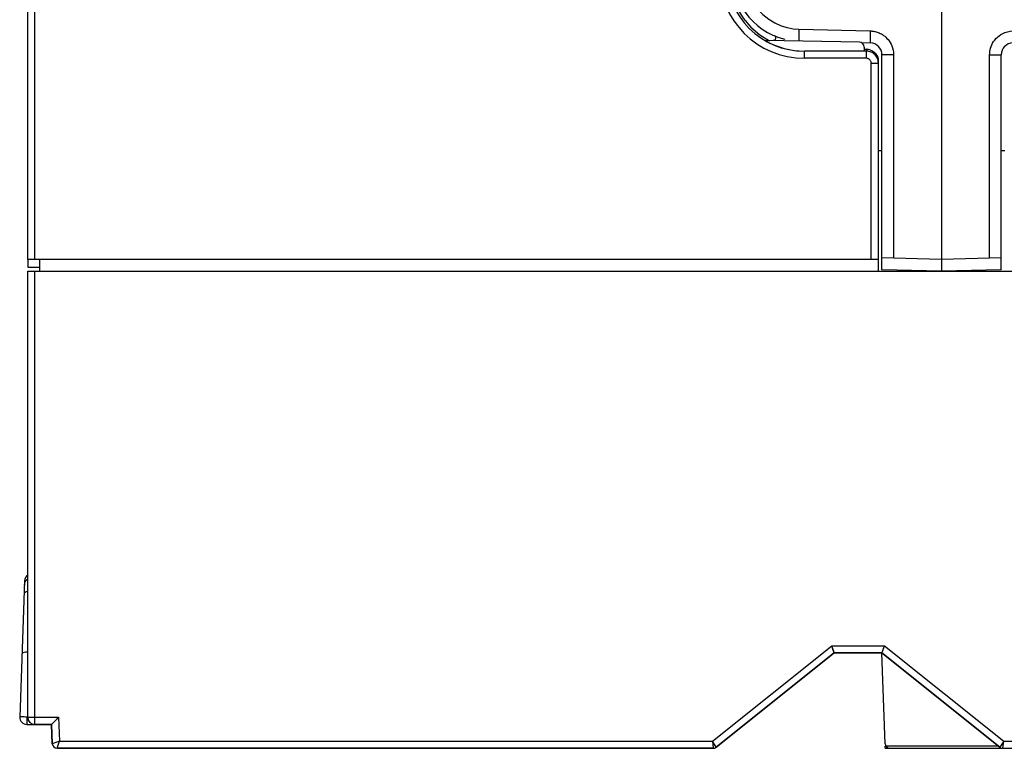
# Model space of a CAD drawing. Header units: millimetres. Extents: x -2013 to 423, y -990 to -169.
# Tile 4 of 50: x -444 to -402, y -888 to -857. Entities that reach past the tile are written whole.
import ezdxf

# ---------------------------------------------------------------- set-up
doc = ezdxf.new("R2010")
doc.units = ezdxf.units.MM
doc.header["$LTSCALE"] = 30.734
doc.layers.get('0').update_dxf_attribs({"linetype": 'CONTINUOUS'})
doc.layers.add('02___PRT_ALL_AXES', color=7, linetype='CONTINUOUS')

msp = doc.modelspace()

# ---------------------------------------------------------------- linework, layer by layer
at = {"color": 7, "linetype": 'Continuous'}
for p, q in [((-443.414, -867.375), (-443.414, -664.068)), ((-405.114, -665.375), (-405.114, -867.875)), ((-443.114, -867.375), (-443.114, -735.763)), ((-411.094, -857.718), (-411.097, -857.847)), ((-411.094, -857.718), (-408.101, -857.796)), ((-408.56, -858.271), (-412.496, -858.202)), ((-408.492, -858.286), (-408.101, -858.296)), ((-408.104, -858.279), (-408.101, -858.296)), ((-402.936, -858.246), (-402.889, -858.181)), ((-410.864, -858.637), (-408.364, -858.633)), ((-410.864, -858.943), (-410.864, -858.637)), ((-408.264, -858.644), (-410.864, -858.644)), ((-408.364, -858.471), (-408.364, -858.633)), ((-408.364, -858.567), (-408.264, -858.567)), ((-408.264, -858.567), (-408.264, -858.596)), ((-408.264, -858.943), (-408.264, -858.633)), ((-408.21, -858.647), (-408.264, -858.644)), ((-408.089, -858.596), (-408.01, -858.632)), ((-408.01, -858.632), (-407.938, -858.682)), ((-408.264, -858.943), (-410.864, -858.943)), ((-408.064, -859.144), (-407.764, -859.144)), ((-408.064, -867.375), (-408.064, -859.144)), ((-407.79, -858.902), (-407.77, -858.983)), ((-407.764, -859.144), (-407.767, -859.084)), ((-407.764, -867.875), (-407.764, -859.064)), ((-407.127, -858.796), (-407.614, -858.796)), ((-407.614, -867.809), (-407.614, -858.796)), ((-407.127, -858.796), (-407.127, -867.322)), ((-403.101, -858.796), (-402.614, -858.796)), ((-403.101, -867.322), (-403.101, -858.796)), ((-402.614, -867.809), (-402.614, -858.796)), ((-407.764, -862.805), (-407.614, -862.809)), ((-402.614, -862.809), (-402.464, -862.805)), ((-407.764, -867.375), (-443.414, -867.375)), ((-405.114, -867.375), (-407.617, -867.309)), ((-402.61, -867.309), (-405.114, -867.375)), ((-405.114, -867.875), (-407.614, -867.809)), ((-402.614, -867.809), (-405.114, -867.875)), ((-443.114, -867.875), (-353.914, -867.875)), ((-443.552, -880.854), (-443.751, -886.564)), ((-414.719, -887.575), (-409.719, -883.575)), ((-414.559, -887.831), (-409.614, -883.875)), ((-409.719, -883.575), (-407.508, -883.575)), ((-409.614, -883.875), (-407.614, -883.875)), ((-407.614, -883.875), (-402.668, -887.831)), ((-407.481, -887.682), (-407.614, -883.875)), ((-407.508, -883.575), (-402.508, -887.575)), ((-443.452, -886.564), (-443.452, -886.875)), ((-443.114, -886.575), (-442.124, -886.575)), ((-442.124, -886.575), (-442.089, -887.575)), ((-443.452, -886.875), (-442.414, -886.875)), ((-442.414, -886.875), (-442.385, -887.682)), ((-442.089, -887.575), (-442.385, -887.682)), ((-442.186, -887.875), (-442.089, -887.575)), ((-442.089, -887.575), (-414.719, -887.575)), ((-414.559, -887.831), (-414.719, -887.575)), ((-414.719, -887.575), (-414.684, -887.875)), ((-402.508, -887.575), (-402.668, -887.831)), ((-402.544, -887.875), (-402.508, -887.575)), ((-402.508, -887.575), (-397.686, -887.575)), ((-442.186, -887.875), (-414.684, -887.875)), ((-407.474, -887.875), (-407.477, -887.79)), ((-407.474, -887.875), (-355.142, -887.875)), ((-402.756, -887.789), (-407.445, -887.789))]:
    msp.add_line(p, q, dxfattribs=at)
at = {"linetype": 'Continuous'}
for p, q in [((-443.552, -880.854), (-443.751, -886.564)), ((-409.614, -883.875), (-414.559, -887.831)), ((-407.614, -883.875), (-409.614, -883.875)), ((-402.668, -887.831), (-407.614, -883.875)), ((-407.481, -887.682), (-407.614, -883.875)), ((-443.452, -886.875), (-443.114, -886.875)), ((-442.385, -887.682), (-442.414, -886.875)), ((-414.684, -887.875), (-442.186, -887.875)), ((-407.474, -887.875), (-407.477, -887.79)), ((-407.474, -887.875), (-397.701, -887.875))]:
    msp.add_line(p, q, dxfattribs=at)
at = {"color": 7, "linetype": 'Continuous'}
for points in [[(-412.288, -852.523), (-412.31, -852.532), (-412.737, -852.794), (-413.118, -853.119), (-413.443, -853.501), (-413.705, -853.929), (-413.897, -854.393), (-414.013, -854.881), (-414.051, -855.381), (-414.011, -855.881), (-413.893, -856.369), (-413.699, -856.832), (-413.435, -857.259), (-413.108, -857.639), (-412.727, -857.963), (-412.328, -858.205)], [(-411.787, -853.155), (-412.108, -853.291), (-412.403, -853.473), (-412.67, -853.698), (-412.901, -853.959), (-413.09, -854.252), (-413.234, -854.569), (-413.329, -854.905), (-413.373, -855.251), (-413.366, -855.599), (-413.307, -855.943), (-413.196, -856.274), (-413.04, -856.585), (-412.84, -856.865), (-412.61, -857.108), (-412.361, -857.306), (-412.1, -857.462), (-411.839, -857.576)], [(-411.839, -857.576), (-411.58, -857.654), (-411.333, -857.702), (-411.094, -857.718)], [(-411.097, -857.847), (-411.099, -857.968), (-411.099, -858.071), (-411.099, -858.151), (-411.097, -858.201), (-411.094, -858.218)], [(-408.101, -857.796), (-408.104, -857.926), (-408.105, -858.046), (-408.106, -858.15), (-408.105, -858.229), (-408.104, -858.279)], [(-408.101, -857.796), (-408.069, -857.798), (-408.036, -857.8), (-408.002, -857.804), (-407.967, -857.809), (-407.931, -857.815), (-407.893, -857.824), (-407.854, -857.834), (-407.814, -857.846), (-407.772, -857.861), (-407.729, -857.879), (-407.684, -857.899), (-407.638, -857.923), (-407.592, -857.951)], [(-402.633, -857.949), (-402.549, -857.902), (-402.458, -857.862), (-402.357, -857.83), (-402.247, -857.808), (-402.127, -857.796)], [(-407.592, -857.951), (-407.545, -857.983), (-407.497, -858.019)], [(-407.497, -858.019), (-407.45, -858.06), (-407.403, -858.107), (-407.357, -858.158), (-407.312, -858.216), (-407.271, -858.279)], [(-407.271, -858.279), (-407.232, -858.349), (-407.198, -858.425), (-407.169, -858.508), (-407.147, -858.597), (-407.133, -858.693), (-407.127, -858.796)], [(-403.101, -858.796), (-403.098, -858.726), (-403.091, -858.656), (-403.078, -858.587), (-403.061, -858.517), (-403.038, -858.449), (-403.01, -858.38), (-402.976, -858.313), (-402.936, -858.246)], [(-402.889, -858.181), (-402.836, -858.119), (-402.776, -858.059), (-402.708, -858.002), (-402.633, -857.949)], [(-407.899, -858.803), (-407.939, -858.764), (-407.981, -858.732), (-408.023, -858.706), (-408.067, -858.685), (-408.112, -858.668), (-408.159, -858.655), (-408.21, -858.647)], [(-407.938, -858.682), (-407.875, -858.747), (-407.824, -858.822), (-407.79, -858.902)], [(-408.134, -858.991), (-408.151, -858.978), (-408.167, -858.968), (-408.185, -858.959), (-408.203, -858.953), (-408.222, -858.948), (-408.242, -858.944), (-408.264, -858.943)], [(-408.064, -859.144), (-408.065, -859.12), (-408.07, -859.095), (-408.078, -859.07), (-408.089, -859.047), (-408.102, -859.025), (-408.118, -859.007), (-408.134, -858.991)], [(-407.767, -859.084), (-407.779, -859.023), (-407.798, -858.961), (-407.826, -858.902), (-407.86, -858.849), (-407.899, -858.803)], [(-443.414, -881.292), (-443.42, -881.293), (-443.482, -881.311), (-443.529, -881.335), (-443.56, -881.364), (-443.571, -881.397)], [(-443.414, -883.846), (-443.436, -883.846), (-443.509, -883.85), (-443.571, -883.86), (-443.618, -883.873), (-443.648, -883.889), (-443.659, -883.907)], [(-409.614, -883.875), (-409.617, -883.865), (-409.627, -883.837), (-409.643, -883.79), (-409.665, -883.729), (-409.691, -883.656), (-409.719, -883.575)], [(-407.614, -883.875), (-407.61, -883.865), (-407.6, -883.837), (-407.584, -883.79), (-407.563, -883.729), (-407.538, -883.655), (-407.508, -883.575)], [(-443.666, -886.56), (-443.703, -886.56), (-443.73, -886.561), (-443.746, -886.562), (-443.751, -886.564)], [(-443.452, -886.564), (-443.51, -886.562), (-443.567, -886.561), (-443.62, -886.56), (-443.666, -886.56)], [(-442.414, -886.875), (-442.408, -886.868), (-442.39, -886.85), (-442.362, -886.821), (-442.326, -886.783), (-442.234, -886.688)], [(-442.234, -886.688), (-442.18, -886.633), (-442.124, -886.575)]]:
    msp.add_lwpolyline(points, dxfattribs=at)
at = {"linetype": 'Continuous'}
for points in [[(-443.414, -883.846), (-443.436, -883.846), (-443.509, -883.85), (-443.571, -883.86), (-443.618, -883.873), (-443.648, -883.889), (-443.659, -883.907)], [(-409.614, -883.875), (-409.616, -883.868), (-409.623, -883.849), (-409.633, -883.818), (-409.648, -883.777), (-409.666, -883.728), (-409.684, -883.675)], [(-407.614, -883.875), (-407.611, -883.868), (-407.605, -883.849), (-407.594, -883.818), (-407.579, -883.777), (-407.563, -883.728), (-407.544, -883.675)]]:
    msp.add_lwpolyline(points, dxfattribs=at)
at = {"color": 7, "linetype": 'Continuous'}
for centre, radius, start, end in [((-410.864, -855.375), 3.569, 90, 270), ((-410.864, -855.375), 3.27, 90, 270), ((-411.019, -855.375), 2.844, 91.5, 256.488), ((-412.157, -858.09), 0.1, 263.5644, 67.2605), ((-408.564, -858.471), 0.2, 0, 89), ((-408.114, -858.796), 0.5, 0, 88.5), ((-402.114, -858.796), 0.5, 91.5, 180), ((-443.258, -881.035), 0.3, 121.4494, 178), ((-443.252, -880.865), 0.3, 122.8984, 178), ((-443.452, -886.575), 0.3, 178, 270), ((-442.186, -887.675), 0.2, 182, 270), ((-414.684, -887.675), 0.2, 270, 308.6598), ((-407.281, -887.675), 0.2, 182, 270), ((-402.544, -887.675), 0.2, 231.3402, 270)]:
    msp.add_arc(centre, radius, start, end, dxfattribs=at)
at = {"linetype": 'Continuous'}
for centre, radius, start, end in [((-443.258, -881.035), 0.3, 121.4494, 178), ((-443.252, -880.865), 0.3, 122.8984, 178), ((-443.452, -886.575), 0.3, 178, 270), ((-442.186, -887.675), 0.2, 182, 270), ((-414.684, -887.675), 0.2, 270, 308.6598), ((-407.281, -887.675), 0.2, 182, 270), ((-402.544, -887.675), 0.2, 231.3402, 270)]:
    msp.add_arc(centre, radius, start, end, dxfattribs=at)
at = {"color": 7, "linetype": 'Continuous'}
for centre, major_axis, ratio, start_param, end_param in [((-410.869, -855.375), (3.263, 0), 0.999999, 4.190266, 4.713916), ((-408.264, -859.029), (0.5, -0.002), 0.923056, 1.21808, 1.575176), ((-408.264, -859.02), (0.354, -0.386), 0.915631, 0.785018, 0.946333)]:
    msp.add_ellipse(centre, major_axis=major_axis, ratio=ratio, start_param=start_param, end_param=end_param, dxfattribs=at)
at = {"layer": '02___PRT_ALL_AXES', "color": 7, "linetype": 'Continuous'}
for p, q in [((-443.414, -867.375), (-443.414, -867.701)), ((-442.914, -867.875), (-442.914, -867.375)), ((-443.414, -867.701), (-442.914, -867.701)), ((-443.414, -886.575), (-443.414, -867.875)), ((-443.414, -867.875), (-443.114, -867.875)), ((-443.114, -886.875), (-443.114, -867.875)), ((-443.414, -886.575), (-443.114, -886.575))]:
    msp.add_line(p, q, dxfattribs=at)
at = {"layer": '02___PRT_ALL_AXES', "linetype": 'Continuous'}
msp.add_line((-442.414, -886.875), (-443.114, -886.875), dxfattribs=at)
for points in [[(-442.414, -886.875), (-442.408, -886.868), (-442.39, -886.85), (-442.363, -886.821), (-442.326, -886.784), (-442.234, -886.688)], [(-442.234, -886.688), (-442.18, -886.634), (-442.124, -886.575)]]:
    msp.add_lwpolyline(points, dxfattribs=at)
msp.add_arc((-443.114, -886.575), 0.3, 180, 270, dxfattribs=at)
at = {"layer": '02___PRT_ALL_AXES', "color": 7, "linetype": 'Continuous'}
msp.add_arc((-443.114, -886.575), 0.3, 180, 270, dxfattribs=at)

doc.saveas('drawing.dxf')
